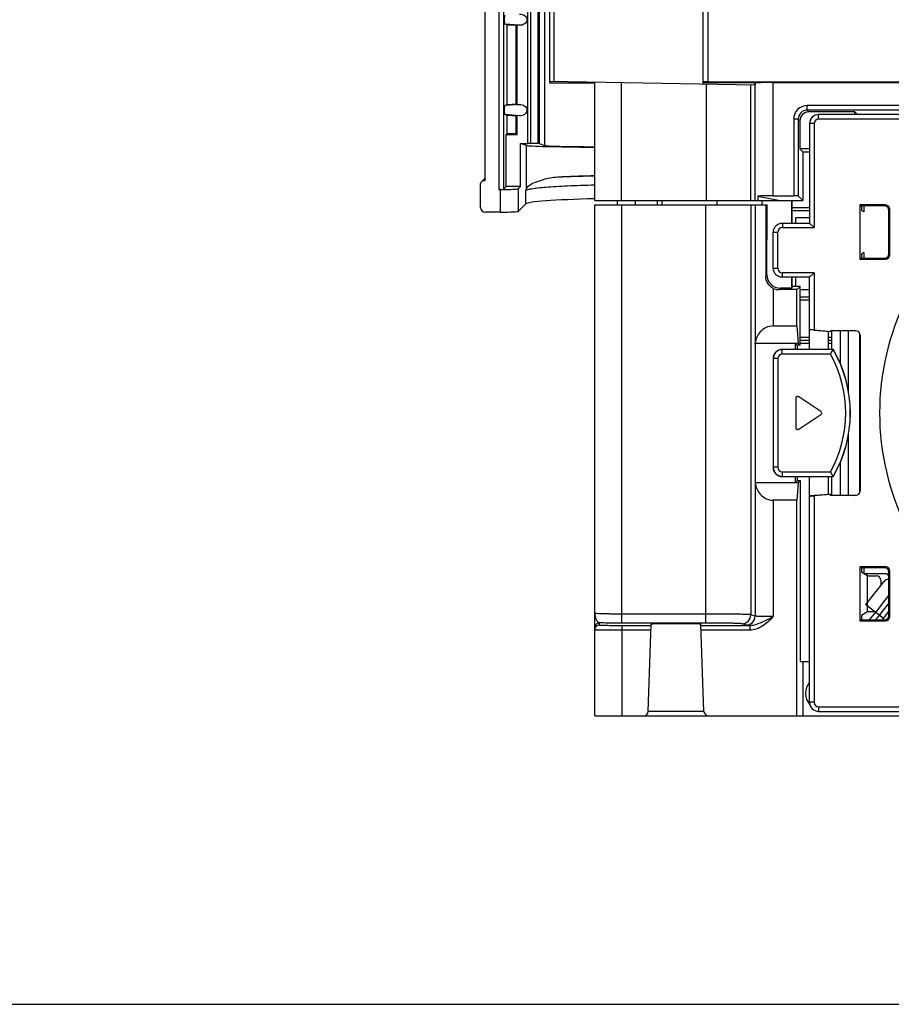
# Model space of a CAD drawing. Header units: millimetres. Extents: x 0 to 1000, y 0 to 850.
# Tile 3 of 80: x 250 to 346, y 0 to 109. Entities that reach past the tile are written whole.
import ezdxf

# ---------------------------------------------------------------- set-up
doc = ezdxf.new("R2010")
doc.units = ezdxf.units.MM
doc.header["$LTSCALE"] = 55.407407
doc.layers.get('0').update_dxf_attribs({"linetype": 'CONTINUOUS'})

msp = doc.modelspace()

# ---------------------------------------------------------------- linework, layer by layer
at = {"color": 9, "linetype": 'CONTINUOUS'}
for p, q in [((302.81, 232.67), (302.81, 90.12)), ((303.31, 232.65), (303.31, 90.14)), ((306.01, 95.21), (306.01, 227.58)), ((306.35, 95.21), (306.35, 227.08)), ((307.11, 227.09), (307.11, 95.2)), ((307.27, 227.09), (307.27, 95.19)), ((307.89, 94.99), (307.89, 227.3)), ((325.91, 113.65), (325.91, 102.02)), ((308.9, 110.89), (308.9, 102.08)), ((305.09, 108.27), (303.48, 108.4)), ((303.72, 108.3), (303.73, 108.3)), ((316.36, 88.9), (316.36, 101.95)), ((325.75, 101.79), (325.75, 88.9)), ((330.65, 101.7), (330.65, 88.9)), ((331.15, 88.9), (331.15, 101.9)), ((333.15, 89.41), (333.15, 101.93)), ((305.09, 99.51), (303.48, 99.39)), ((303.73, 99.49), (303.72, 99.49)), ((409.43, 99.39), (336.91, 99.39)), ((336.91, 98.89), (336.91, 99.39)), ((305.09, 98.27), (303.48, 98.4)), ((303.72, 98.3), (303.73, 98.3)), ((409.43, 98.89), (336.91, 98.89)), ((336.91, 98.89), (337.1, 98.7)), ((338.16, 97.9), (338.16, 98.4)), ((335.91, 97.89), (335.41, 97.89)), ((335.41, 97.89), (335.41, 89.41)), ((335.91, 97.89), (336.1, 97.7)), ((335.91, 97.89), (335.91, 89.4)), ((337.66, 97.4), (337.16, 97.4)), ((337.66, 97.4), (337.66, 85.9)), ((408.66, 97.9), (338.16, 97.9)), ((305.87, 90.19), (305.87, 94.99)), ((301.29, 91.28), (301.07, 91.06)), ((302.99, 87.62), (302.99, 90.12)), ((304.99, 87.72), (304.99, 90.22)), ((305.79, 88.52), (305.79, 90.01)), ((316.41, 42.16), (316.41, 88.4)), ((317.92, 88.4), (317.91, 88.9)), ((320.35, 88.4), (320.36, 88.9)), ((325.67, 88.4), (325.67, 42.16)), ((330.66, 88.4), (330.66, 43.09)), ((331.15, 88.4), (331.15, 72.96)), ((345.56, 88.4), (345.45, 88.29)), ((346.06, 87.9), (345.95, 87.79)), ((334.16, 86.4), (334.16, 85.9)), ((333.16, 85.4), (333.66, 85.4)), ((333.66, 81.4), (333.66, 85.4)), ((334.16, 85.9), (337.66, 85.9)), ((346.06, 82.9), (345.95, 83)), ((345.56, 82.4), (345.45, 82.51)), ((332.45, 80.69), (332.32, 80.55)), ((333.16, 81.4), (333.66, 81.4)), ((337.66, 80.9), (334.16, 80.9)), ((334.16, 80.4), (334.16, 80.9)), ((337.66, 80.9), (337.66, 74.56)), ((333.15, 79.18), (333.15, 75.03)), ((333.95, 79.19), (333.79, 79.04)), ((339.25, 74.4), (337.16, 74.58)), ((337.16, 73.1), (336.13, 73.1)), ((339.58, 73.1), (339.23, 73.1)), ((334.15, 72.41), (334.13, 72.43)), ((339.79, 72.41), (334.15, 72.41)), ((334.15, 71.91), (334.15, 72.41)), ((339.5, 71.91), (334.15, 71.91)), ((333.15, 71.41), (333.13, 71.43)), ((333.65, 71.41), (333.15, 71.41)), ((333.15, 71.41), (333.15, 59.39)), ((333.65, 71.41), (333.65, 59.39)), ((335.65, 67.03), (335.66, 67.02)), ((335.97, 67.2), (335.97, 67.19)), ((338.42, 65.56), (338.41, 65.56)), ((335.65, 63.76), (335.66, 63.77)), ((335.97, 63.6), (335.97, 63.61)), ((333.15, 59.39), (333.13, 59.36)), ((333.65, 59.39), (333.15, 59.39)), ((334.15, 58.89), (339.5, 58.89)), ((334.15, 58.89), (334.15, 58.39)), ((331.15, 57.82), (331.15, 42.93)), ((334.15, 58.39), (334.13, 58.36)), ((334.15, 58.39), (339.79, 58.39)), ((333.15, 55.75), (333.15, 42.88)), ((339.25, 56.4), (337.16, 56.22)), ((337.66, 56.24), (337.66, 33.4)), ((345.56, 48.4), (345.45, 48.29)), ((346.06, 47.9), (345.95, 47.79)), ((345.34, 42.66), (343.37, 44.22)), ((325.67, 43.16), (316.41, 43.16)), ((331.15, 42.93), (330.66, 43.09)), ((345.56, 42.4), (345.45, 42.51)), ((346.06, 42.9), (345.95, 43)), ((313.91, 42.18), (313.91, 41.95)), ((325.67, 42.16), (316.41, 42.16)), ((316.41, 41.91), (319.66, 41.91)), ((316.41, 41.91), (316.41, 41.41)), ((316.41, 41.41), (319.64, 41.41)), ((316.41, 41.41), (316.41, 31.9)), ((325.16, 41.91), (330.56, 41.91)), ((325.18, 41.41), (330.56, 41.41)), ((330.15, 41.93), (329.66, 42.09)), ((330.56, 41.91), (330.56, 41.41)), ((337.66, 33.4), (337.16, 33.4)), ((338.16, 32.9), (408.66, 32.9)), ((338.16, 32.9), (338.16, 32.4)), ((325.49, 32.38), (319.33, 32.38))]:
    msp.add_line(p, q, dxfattribs=at)
at = {"color": 7, "linetype": 'CONTINUOUS'}
for p, q in [((301.29, 91.08), (301.29, 230.87)), ((325.41, 101.79), (325.41, 113.65)), ((308.41, 110.88), (308.41, 101.9)), ((303.72, 108.31), (303.48, 108.4)), ((303.72, 99.48), (303.72, 108.31)), ((304.71, 108.24), (303.73, 108.3)), ((304.72, 108.26), (304.83, 108.29)), ((304.72, 99.53), (304.72, 108.26)), ((305.09, 108.27), (304.83, 108.29)), ((304.83, 99.5), (304.83, 108.29)), ((308.41, 102.09), (331.14, 101.69)), ((308.41, 101.9), (313.41, 101.9)), ((313.41, 88.9), (313.41, 102)), ((331.14, 101.9), (325.41, 101.9)), ((325.91, 102.02), (420.91, 102.02)), ((331.14, 101.9), (331.14, 101.69)), ((331.15, 101.9), (331.14, 101.9)), ((333.15, 101.93), (413.67, 101.93)), ((303.72, 99.48), (303.48, 99.39)), ((304.71, 99.54), (303.73, 99.49)), ((304.72, 99.53), (304.83, 99.5)), ((304.83, 99.5), (305.09, 99.51)), ((303.72, 98.31), (303.48, 98.4)), ((303.72, 96.32), (303.72, 98.31)), ((304.71, 98.24), (303.73, 98.3)), ((304.72, 98.26), (304.83, 98.29)), ((304.72, 96.32), (304.72, 98.26)), ((305.09, 98.27), (304.83, 98.29)), ((304.83, 96.21), (304.83, 98.29)), ((342.16, 98.7), (337.1, 98.7)), ((408.66, 98.4), (338.16, 98.4)), ((342.46, 98.4), (342.16, 98.7)), ((342.16, 98.4), (342.16, 98.7)), ((336.1, 97.7), (336.1, 94.61)), ((337.16, 97.4), (337.16, 86.4)), ((303.6, 96.21), (303.72, 96.32)), ((303.6, 96.21), (304.83, 96.21)), ((303.6, 90.43), (303.6, 96.21)), ((303.72, 96.32), (304.72, 96.32)), ((304.83, 96.21), (304.72, 96.32)), ((305.87, 94.99), (305.2, 95.21)), ((305.2, 95.21), (306.01, 95.21)), ((305.2, 90.43), (305.2, 95.21)), ((307.11, 95.2), (306.35, 95.21)), ((307.27, 95.19), (307.89, 94.99)), ((336.42, 94.29), (336.1, 94.61)), ((337.16, 94.61), (336.1, 94.61)), ((336.42, 94.29), (336.41, 88.89)), ((336.42, 94.29), (337.16, 94.29)), ((300.79, 88.12), (300.79, 90.76)), ((301.29, 91.39), (301.02, 91.12)), ((301.29, 91.08), (301.07, 91.06)), ((303.6, 90.43), (303.31, 90.14)), ((305.2, 90.43), (303.6, 90.43)), ((304.99, 90.22), (305.2, 90.43)), ((302.99, 90.12), (302.81, 90.12)), ((331.44, 89.39), (333.91, 88.9)), ((331.44, 89.39), (331.44, 88.9)), ((333.15, 89.41), (335.41, 89.41)), ((336.41, 88.89), (335.91, 89.4)), ((304.99, 87.72), (305.79, 88.52)), ((313.41, 88.9), (335.19, 88.9)), ((313.41, 88.4), (332.47, 88.4)), ((313.41, 31.9), (313.41, 88.4)), ((315.92, 88.4), (315.91, 88.9)), ((320.85, 88.4), (320.86, 88.9)), ((326.94, 88.4), (326.94, 88.9)), ((331.94, 88.4), (331.94, 88.9)), ((332.45, 80.69), (332.47, 88.4)), ((335.19, 86.4), (335.19, 88.9)), ((335.23, 86.4), (335.23, 88.9)), ((335.23, 88.89), (336.41, 88.89)), ((342.73, 88.4), (342.9, 88.29)), ((345.56, 88.4), (342.73, 88.4)), ((342.73, 88.4), (342.73, 82.4)), ((345.45, 88.29), (342.9, 88.29)), ((342.9, 88.29), (342.9, 87.79)), ((343.16, 88.29), (343.16, 87.64)), ((302.99, 87.62), (301.28, 87.62)), ((337.16, 88.09), (335.23, 88.09)), ((335.23, 87.8), (337.16, 87.8)), ((343.16, 87.64), (342.9, 87.79)), ((345.95, 83), (345.95, 87.79)), ((346.06, 82.9), (346.06, 87.9)), ((334.16, 86.4), (337.16, 86.4)), ((335.66, 87), (337.16, 87)), ((335.66, 86.4), (335.66, 87)), ((337.66, 85.9), (337.16, 86.4)), ((333.16, 81.4), (333.16, 85.4)), ((343.16, 83.16), (342.9, 83.01)), ((342.9, 83.01), (342.9, 82.51)), ((343.16, 83.16), (343.16, 82.51)), ((342.73, 82.4), (342.9, 82.51)), ((342.73, 82.4), (345.56, 82.4)), ((342.9, 82.51), (345.45, 82.51)), ((337.16, 80.4), (337.66, 80.9)), ((337.16, 80.4), (334.16, 80.4)), ((335.19, 79.19), (335.19, 80.4)), ((335.23, 79.4), (335.23, 80.4)), ((335.66, 79.4), (335.66, 80.4)), ((337.16, 72.43), (337.16, 80.4)), ((335.75, 79.04), (333.79, 79.04)), ((335.19, 79.19), (333.95, 79.19)), ((335.23, 79.4), (335.19, 79.19)), ((336.12, 79.4), (335.23, 79.4)), ((336.12, 79.4), (335.75, 79.04)), ((335.75, 75.03), (335.75, 79.04)), ((336.13, 72.9), (336.12, 79.4)), ((337.16, 79), (336.12, 79)), ((337.16, 78.2), (336.12, 78.2)), ((336.12, 77.9), (337.16, 77.9)), ((333.15, 75.03), (335.75, 75.03)), ((335.75, 75.03), (335.91, 73.12)), ((337.66, 74.56), (339.47, 74.4)), ((342.27, 74.5), (339.47, 74.5)), ((339.47, 74.5), (339.47, 74.4)), ((339.58, 74.5), (339.58, 72.42)), ((340.6, 70.78), (340.6, 74.5)), ((341.47, 67.76), (341.47, 74.5)), ((342.74, 56.63), (342.74, 74.17)), ((331.15, 72.96), (331.16, 73.12)), ((331.16, 73.12), (335.91, 73.12)), ((331.16, 73.12), (331.16, 57.66)), ((335.81, 72.9), (335.59, 73.12)), ((335.59, 73.12), (335.59, 72.43)), ((336.13, 72.9), (335.91, 73.12)), ((336.12, 73.8), (337.16, 73.8)), ((337.16, 73.4), (336.12, 73.4)), ((339.23, 73.8), (339.58, 73.8)), ((339.58, 73.4), (339.23, 73.4)), ((342.76, 74), (342.76, 56.79)), ((339.51, 72.43), (334.13, 72.43)), ((336.13, 72.9), (335.81, 72.9)), ((335.81, 72.9), (335.81, 72.43)), ((339.52, 72.42), (339.51, 72.43)), ((339.79, 72.42), (339.79, 72.41)), ((333.13, 71.43), (333.13, 59.36)), ((335.65, 67.03), (335.65, 63.76)), ((335.66, 67.02), (335.66, 63.77)), ((338.42, 65.56), (335.97, 67.2)), ((338.41, 65.56), (335.97, 67.19)), ((335.97, 63.61), (338.41, 65.23)), ((335.97, 63.6), (338.42, 65.23)), ((341.47, 56.29), (341.47, 63.04)), ((340.6, 56.29), (340.6, 60.02)), ((331.15, 57.82), (331.16, 57.66)), ((334.13, 58.36), (339.51, 58.36)), ((335.57, 58.36), (335.57, 57.66)), ((335.81, 57.9), (335.57, 57.66)), ((335.81, 58.36), (335.81, 57.9)), ((336.15, 57.9), (335.81, 57.9)), ((336.15, 57.9), (335.91, 57.66)), ((336.18, 37.9), (336.15, 57.9)), ((337.16, 33.4), (337.16, 58.36)), ((339.51, 58.36), (339.52, 58.38)), ((339.58, 58.4), (339.58, 56.29)), ((339.79, 58.38), (339.79, 58.39)), ((335.91, 57.66), (331.16, 57.66)), ((335.91, 57.66), (335.75, 55.75)), ((335.75, 55.75), (333.15, 55.75)), ((335.75, 31.9), (335.75, 55.75)), ((339.47, 56.4), (337.66, 56.24)), ((339.47, 56.4), (339.25, 56.4)), ((339.47, 56.29), (339.47, 56.4)), ((342.27, 56.29), (339.47, 56.29)), ((342.73, 48.4), (342.9, 48.29)), ((345.56, 48.4), (342.73, 48.4)), ((342.73, 48.4), (342.73, 42.4)), ((345.45, 48.29), (342.9, 48.29)), ((342.9, 48.29), (342.9, 47.79)), ((343.16, 48.29), (343.16, 47.65)), ((343.56, 47.4), (342.9, 47.79)), ((343.16, 47.65), (345.66, 47.65)), ((343.56, 47.4), (344.56, 47.4)), ((343.56, 43.4), (343.56, 47.4)), ((345.06, 46.9), (345.06, 46.35)), ((345.66, 47.65), (345.95, 47.36)), ((345.95, 47), (345.91, 47)), ((345.95, 43), (345.95, 47.79)), ((346.06, 42.9), (346.06, 47.9)), ((345.36, 46.73), (343.37, 44.22)), ((344.7, 43.64), (345.54, 44.71)), ((345.54, 44.71), (345.95, 45.22)), ((344.51, 42.51), (345.95, 44.32)), ((344.52, 43.42), (344.7, 43.64)), ((342.73, 42.4), (342.9, 42.51)), ((343.56, 43.4), (342.9, 43.01)), ((342.9, 43.01), (342.9, 42.51)), ((342.9, 42.51), (345.45, 42.51)), ((344.47, 43.4), (343.56, 43.4)), ((343.8, 42.51), (344.52, 43.42)), ((345.22, 42.51), (345.34, 42.66)), ((345.34, 42.66), (345.95, 43.43)), ((319.33, 32.38), (319.66, 42.04)), ((325.49, 32.38), (325.16, 42.04)), ((342.73, 42.4), (345.56, 42.4)), ((336.18, 37.9), (337.16, 37.9)), ((336.41, 37.9), (336.41, 31.9)), ((313.41, 31.9), (433.41, 31.9)), ((338.16, 32.4), (408.66, 32.4)), ((0, 0), (1000, 0))]:
    msp.add_line(p, q, dxfattribs=at)
at = {"color": 9, "linetype": 'CONTINUOUS'}
for centre, radius, start, end in [((336.91, 97.89), 1.5, 90.0024, 179.9976), ((336.91, 97.89), 1, 89.9906, 180.0094), ((338.16, 97.4), 0.5, 90, 180), ((334.16, 85.4), 0.5, 90, 180), ((334.16, 81.4), 0.5, 180, 270), ((334.15, 71.41), 1, 90.0119, 179.9881), ((334.15, 71.41), 0.5, 90.0079, 179.9921), ((327.66, 65.4), 13.51, 331.1961, 28.8039), ((327.66, 65.4), 14.01, 329.9797, 30.0203), ((334.15, 59.39), 1, 180.0119, 269.9881), ((334.15, 59.39), 0.5, 180.0079, 269.9921), ((329.66, 43.09), 1, 270.0804, 359.9895), ((330.15, 42.93), 1, 270.0803, 359.9895), ((313.91, 41.68), 0.5, 89.9795, 180.0102), ((313.91, 41.45), 0.5, 89.9779, 180.0134), ((338.16, 33.4), 0.5, 180, 270)]:
    msp.add_arc(centre, radius, start, end, dxfattribs=at)
at = {"color": 7, "linetype": 'CONTINUOUS'}
for centre, radius, start, end in [((338.16, 97.4), 1, 90.0143, 179.9857), ((373.41, 65.4), 28.5, 153.4936, 206.5064), ((292.65, 99.61), 54.42, 329.404, 330.0136), ((327.66, 65.4), 14.02, 329.9595, 30.0405), ((292.65, 31.19), 54.42, 29.9864, 30.596), ((345.91, 46.27), 0.722, 89.9774, 103.9749), ((338.66, 34.4), 1.94, 140.4974, 221.3572), ((338.16, 33.4), 1, 180.0143, 269.9857), ((318.83, 32.4), 0.5, 270, 358), ((325.99, 32.4), 0.5, 182, 270)]:
    msp.add_arc(centre, radius, start, end, dxfattribs=at)
for centre, major_axis, ratio, start_param, end_param in [((325.91, 102.01), (0.5, 0), 0.017455, 1.570796, 3.141593), ((333.15, 101.9), (2, 0), 0.017455, 1.570796, 3.089233), ((337.1, 97.7), (-0.526, 0.851), 0.999319, -0.553331, 1.017161), ((318.35, 95), (12.5, 0), 0.017455, -3.089233, -1.977355), ((306.01, 95.21), (0.5, 0), 0.017455, 0.811578, 1.570796), ((306.77, 95.19), (0.5, 0), 0.017455, 0.05236, 0.811578), ((318.37, 95), (10.5, 0), 0.017455, -3.089233, -2.063461), ((301.09, 90.76), (-0.213, -0.213), 0.997265, -2.302465, -0.784029), ((302.81, 90.14), (0.5, 0), 0.052408, -1.570796, -0.05236), ((302.99, 90.22), (2, 0), 0.052408, -1.570796, -0.05236), ((333.15, 89.37), (2, 0), 0.017455, 1.570796, 2.597416), ((335.41, 89.4), (0.5, 0), 0.017455, 0.017453, 1.570796), ((318.27, 88.48), (12.5, 0), 0.052408, 1.970491, 3.089233), ((333.15, 520.02), (1.99, 1314.66), 0.000133, -4.377869, -4.371541), ((345.45, 87.79), (0.355, 0.355), 0.997265, -0.784029, 0.784029), ((345.56, 87.9), (0.355, 0.355), 0.997265, -0.784029, 0.784029), ((301.29, 88.12), (0.355, 0.355), 0.997265, 2.357564, 3.925621), ((302.99, 87.72), (2, 0), 0.052408, -1.570796, -0.05236), ((345.45, 83.01), (0.355, -0.355), 0.997265, -0.784029, 0.784029), ((345.56, 82.9), (0.355, -0.355), 0.997265, -0.784029, 0.784029), ((333.96, 80.7), (1.07, 1.07), 0.992421, 2.359234, 3.92395), ((333.81, 80.54), (1.07, 1.07), 0.992421, -2.805074, -2.359235), ((337.66, 74.56), (0.5, -0.044), 0.001515, 1.570929, 3.141725), ((342.26, 74), (0.355, 0.355), 0.997265, -0.784029, 0.784029), ((334.13, 71.43), (0, 1), 0.999695, 0.000305, 1.570796), ((335.85, 67.03), (-0.094, 0.176), 0.999316, -1.079115, 1.079115), ((335.86, 67.02), (0.094, -0.176), 0.999316, 2.062478, 4.220708), ((338.31, 65.4), (0.2, 0), 0.999505, -0.982565, 0.982565), ((335.85, 63.76), (0.094, 0.176), 0.999316, -4.220708, -2.062478), ((335.86, 63.77), (0.094, 0.176), 0.999316, 2.062478, 4.220708), ((334.13, 59.36), (0, 1), 0.999695, -4.712389, -3.141897), ((342.26, 56.79), (0.355, -0.355), 0.997265, -0.784029, 0.784029), ((337.66, 56.24), (0.5, 0.044), 0.001515, 3.14146, 4.712256), ((345.45, 47.79), (0.355, 0.355), 0.997265, -0.784029, 0.784029), ((345.56, 47.9), (0.355, 0.355), 0.997265, -0.784029, 0.784029), ((344.56, 46.9), (-0.158, -0.475), 0.998478, 1.89276, 3.462643), ((345.45, 43.01), (0.355, -0.355), 0.997265, -0.784029, 0.784029), ((345.56, 42.9), (-0.355, 0.355), 0.997265, -3.925621, -2.357564), ((322.41, 42.04), (2.75, 0), 0.017455, 6.283795, 9.424168)]:
    msp.add_ellipse(centre, major_axis=major_axis, ratio=ratio, start_param=start_param, end_param=end_param, dxfattribs=at)
for points, knots in [([(303.48, 108.4), (303.47, 108.4), (303.47, 108.45), (303.45, 108.52), (303.44, 108.68), (303.44, 108.89), (303.44, 109.1), (303.45, 109.26), (303.47, 109.34), (303.47, 109.39), (303.48, 109.39)], [0, 0, 0, 0, 0.031632, 0.111516, 0.258622, 0.500063, 0.741438, 0.8885, 0.968376, 1, 1, 1, 1]), ([(305.09, 109.51), (305.28, 109.52), (305.58, 109.45), (305.85, 109.18), (305.94, 108.89), (305.85, 108.61), (305.58, 108.34), (305.28, 108.26), (305.09, 108.27)], [0, 0, 0, 0, 0.248834, 0.374619, 0.50002, 0.625423, 0.751213, 1, 1, 1, 1]), ([(303.48, 98.4), (303.47, 98.4), (303.47, 98.45), (303.45, 98.52), (303.44, 98.68), (303.44, 98.89), (303.44, 99.1), (303.45, 99.26), (303.47, 99.34), (303.47, 99.39), (303.48, 99.39)], [0, 0, 0, 0, 0.031632, 0.111516, 0.258622, 0.50007, 0.741442, 0.888501, 0.968376, 1, 1, 1, 1]), ([(305.09, 99.51), (305.28, 99.52), (305.58, 99.45), (305.85, 99.18), (305.94, 98.89), (305.85, 98.61), (305.58, 98.34), (305.28, 98.26), (305.09, 98.27)], [0, 0, 0, 0, 0.248834, 0.37462, 0.50002, 0.625423, 0.751213, 1, 1, 1, 1]), ([(305.87, 90.19), (305.91, 90.33), (306.19, 90.62), (306.81, 90.93), (307.72, 91.24), (308.43, 91.4), (308.83, 91.48)], [0, 0, 0, 0, 0.134434, 0.340931, 0.630152, 1, 1, 1, 1]), ([(308.83, 91.48), (309.16, 91.5), (310.69, 91.59), (312.21, 91.63), (313.41, 91.66)], [0, 0, 0, 0, 0.216503, 1, 1, 1, 1]), ([(308.83, 91.48), (309.17, 91.5), (310.7, 91.57), (312.23, 91.61), (313.41, 91.64)], [0, 0, 0, 0, 0.225203, 1, 1, 1, 1]), ([(305.79, 90.01), (305.81, 90.04), (305.88, 90.07), (306.09, 90.14), (306.51, 90.22), (307.18, 90.31), (308.07, 90.39), (309.17, 90.47), (310.45, 90.53), (311.88, 90.59), (312.89, 90.62), (313.41, 90.63)], [0, 0, 0, 0, 0.011378, 0.029663, 0.08829, 0.176841, 0.2945, 0.43908, 0.607506, 0.795974, 1, 1, 1, 1]), ([(305.79, 90.01), (305.8, 90.02), (305.83, 90.07), (305.85, 90.14), (305.87, 90.19)], [0, 0, 0, 0, 0.17225, 1, 1, 1, 1]), ([(333.16, 85.4), (333.16, 85.53), (333.21, 85.79), (333.43, 86.12), (333.77, 86.35), (334.03, 86.4), (334.16, 86.4)], [0, 0, 0, 0, 0.250016, 0.5, 0.749984, 1, 1, 1, 1]), ([(334.16, 80.4), (334.03, 80.4), (333.77, 80.45), (333.43, 80.67), (333.21, 81), (333.16, 81.27), (333.16, 81.4)], [0, 0, 0, 0, 0.250016, 0.5, 0.749984, 1, 1, 1, 1]), ([(333.15, 79.18), (332.9, 79.3), (332.46, 79.71), (332.32, 80.27), (332.32, 80.55)], [0, 0, 0, 0, 0.499101, 1, 1, 1, 1]), ([(333.15, 75.03), (332.86, 75.03), (332.31, 74.89), (331.51, 74.27), (331.21, 73.56), (331.16, 73.12)], [0, 0, 0, 0, 0.288591, 0.54741, 1, 1, 1, 1]), ([(339.25, 74.4), (339.25, 74.4), (339.25, 74.39), (339.24, 74.38), (339.24, 74.36), (339.24, 74.32), (339.24, 74.25), (339.24, 74.14), (339.23, 74.01), (339.23, 73.87), (339.23, 73.7), (339.23, 73.47), (339.23, 73.18), (339.23, 72.82), (339.23, 72.57), (339.24, 72.43)], [0, 0, 0, 0, 0.002208, 0.008401, 0.018598, 0.03275, 0.072432, 0.126172, 0.192261, 0.268582, 0.352665, 0.441814, 0.623671, 0.790803, 1, 1, 1, 1]), ([(339.24, 58.36), (339.23, 58.23), (339.23, 57.98), (339.23, 57.61), (339.23, 57.33), (339.23, 57.09), (339.23, 56.93), (339.23, 56.78), (339.24, 56.65), (339.24, 56.55), (339.24, 56.48), (339.24, 56.44), (339.24, 56.42), (339.25, 56.41), (339.25, 56.4), (339.25, 56.4)], [0, 0, 0, 0, 0.209197, 0.376329, 0.558186, 0.647335, 0.731418, 0.807739, 0.873828, 0.927568, 0.96725, 0.981402, 0.991599, 0.997792, 1, 1, 1, 1]), ([(331.16, 57.66), (331.21, 57.21), (331.51, 56.51), (332.31, 55.88), (332.86, 55.75), (333.15, 55.75)], [0, 0, 0, 0, 0.45259, 0.711409, 1, 1, 1, 1]), ([(345.95, 47), (345.84, 47), (345.61, 46.96), (345.43, 46.82), (345.36, 46.73)], [0, 0, 0, 0, 0.500283, 1, 1, 1, 1])]:
    msp.add_open_spline(points, degree=3, knots=knots, dxfattribs=at)
msp.add_open_spline([(345.74, 46.98), (345.6, 46.94), (345.46, 46.85), (345.37, 46.74)], degree=3, dxfattribs=at)
at = {"color": 9, "linetype": 'CONTINUOUS'}
for points, knots in [([(313.41, 43.23), (313.41, 43.12), (313.44, 42.89), (313.56, 42.57), (313.7, 42.33), (313.84, 42.18), (313.91, 42.18)], [0, 0, 0, 0, 0.283069, 0.564965, 0.82169, 1, 1, 1, 1]), ([(316.41, 43.16), (316.03, 43.16), (315.47, 43.16), (314.76, 43.17), (314.32, 43.18), (313.95, 43.19), (313.7, 43.2), (313.55, 43.21), (313.47, 43.21), (313.44, 43.22), (313.41, 43.22), (313.41, 43.23)], [0, 0, 0, 0, 0.382362, 0.55505, 0.706464, 0.83073, 0.923106, 0.956205, 0.980119, 0.994673, 1, 1, 1, 1]), ([(330.66, 43.09), (330.61, 43.11), (330.46, 43.11), (330.15, 43.12), (329.68, 43.13), (329.07, 43.14), (328.33, 43.15), (327.18, 43.16), (326.28, 43.16), (325.67, 43.16)], [0, 0, 0, 0, 0.027967, 0.090766, 0.186186, 0.310829, 0.460234, 0.628979, 1, 1, 1, 1]), ([(330.56, 41.91), (331.02, 41.91), (331.92, 42.26), (332.73, 42.67), (333.15, 42.88)], [0, 0, 0, 0, 0.494346, 1, 1, 1, 1]), ([(330.56, 41.41), (331.07, 41.41), (332.07, 41.81), (332.79, 42.52), (333.15, 42.88)], [0, 0, 0, 0, 0.497214, 1, 1, 1, 1]), ([(333.15, 42.88), (332.9, 42.88), (332.44, 42.88), (331.9, 42.89), (331.54, 42.9), (331.35, 42.91), (331.23, 42.92), (331.17, 42.92), (331.15, 42.93)], [0, 0, 0, 0, 0.370806, 0.688784, 0.813378, 0.908809, 0.971713, 1, 1, 1, 1]), ([(313.41, 41.45), (313.41, 41.44), (313.44, 41.45), (313.48, 41.44), (313.57, 41.44), (313.63, 41.43), (313.67, 41.43)], [0, 0, 0, 0, 0.065553, 0.255016, 0.567391, 1, 1, 1, 1]), ([(313.67, 41.43), (313.82, 41.43), (314.74, 41.41), (315.65, 41.41), (316.41, 41.41)], [0, 0, 0, 0, 0.167657, 1, 1, 1, 1]), ([(316.41, 42.16), (316.19, 42.16), (315.35, 42.16), (314.52, 42.17), (313.91, 42.18)], [0, 0, 0, 0, 0.268724, 1, 1, 1, 1]), ([(313.91, 41.95), (313.91, 41.95), (313.93, 41.95), (313.96, 41.94), (314.03, 41.94), (314.15, 41.93), (314.36, 41.93), (314.66, 41.92), (315.04, 41.91), (315.63, 41.91), (316.09, 41.91), (316.41, 41.91)], [0, 0, 0, 0, 0.005097, 0.019596, 0.043481, 0.076582, 0.168978, 0.293322, 0.444738, 0.617495, 1, 1, 1, 1]), ([(329.66, 42.09), (329.62, 42.11), (329.5, 42.11), (329.26, 42.12), (328.88, 42.13), (328.39, 42.14), (327.8, 42.15), (326.88, 42.16), (326.16, 42.16), (325.67, 42.16)], [0, 0, 0, 0, 0.02803, 0.090844, 0.186269, 0.3109, 0.460296, 0.629027, 1, 1, 1, 1]), ([(330.56, 41.91), (330.47, 41.91), (330.33, 41.92), (330.19, 41.92), (330.15, 41.93)], [0, 0, 0, 0, 0.699431, 1, 1, 1, 1])]:
    msp.add_open_spline(points, degree=3, knots=knots, dxfattribs=at)

doc.saveas('drawing.dxf')
